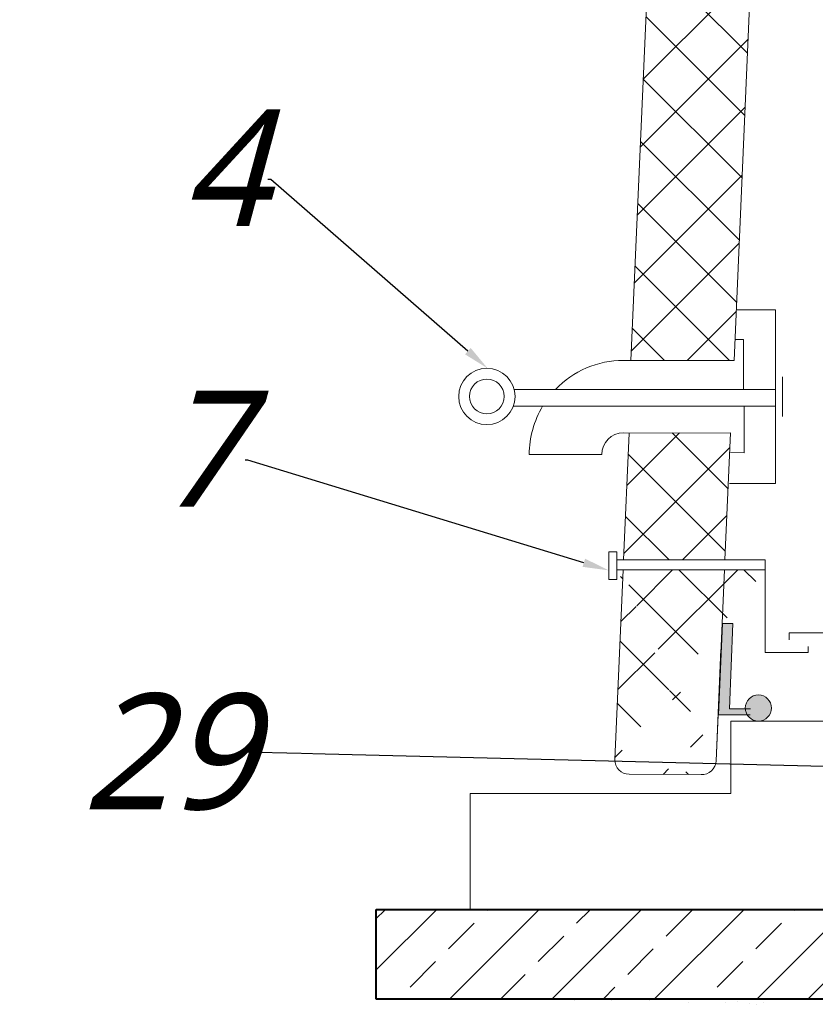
# Model space of a CAD drawing. Extents: x 8447392 to 8536225, y 5996969 to 6031026.
# Tile 8 of 37: x 8451196 to 8451745, y 6006927 to 6007607. Entities that reach past the tile are written whole.
import ezdxf
from ezdxf import colors
from ezdxf.entities.mleader import LeaderData, LeaderLine
from ezdxf.math import Vec2, Vec3

# ---------------------------------------------------------------- set-up
doc = ezdxf.new("R2010")
doc.units = 0
doc.header["$MEASUREMENT"] = 0
for name, color, linetype, lineweight in [('A_LINIA CIENKA', 250, 'CONTINUOUS', 9), ('A_LINIA GRUBA', 250, 'CONTINUOUS', 40), ('A_OPISY', 251, 'CONTINUOUS', 9), ('CIENKIE', 7, 'CONTINUOUS', 5), ('GRUBE', 7, 'CONTINUOUS', 20), ('NIEWIDKA', 7, 'CONTINUOUS', 20)]:
    doc.layers.add(name, color=color, linetype=linetype, lineweight=lineweight)
doc.styles.add('TrembuchetMS', font='trebuc.ttf')

# ---------------------------------------------------------------- blocks, each defined once
blk = doc.blocks.new('USZCZ')
at = {"layer": 'NIEWIDKA', "ltscale": 0.5}
for points in [[(9.84, 63.24), (2.75, 63.24), (0, 0), (19.86, -0.01, -0.123443), (18.5, 4.16), (7.57, 4.16)], [(18.48, 4.78, 1), (36.53, 4.78, 1)]]:
    blk.add_hatch(color=256, dxfattribs=at).paths.add_polyline_path(points)
for p, q in [((0, 0), (2.75, 63.24)), ((2.75, 63.24), (9.84, 63.24)), ((9.84, 63.24), (7.57, 4.16)), ((21.82, -0.01), (0, 0)), ((7.57, 4.16), (22.17, 4.16))]:
    blk.add_line(p, q, dxfattribs=at)
blk.add_circle((27.51, 4.78), 9.02, dxfattribs=at)

msp = doc.modelspace()

# ---------------------------------------------------------------- hatches: boundary and pattern name
at = {"layer": 'A_LINIA CIENKA', "linetype": 'ByBlock', "ltscale": 10}
h = msp.add_hatch(dxfattribs=at)
h.set_pattern_fill('ANSI33', color=256, scale=200, style=0)
h.set_pattern_definition([(45, (8423507.983, 5743126.545), (-35.355339, 35.355339), []), (45, (8423543.34, 5743126.545), (-35.355339, 35.355339), [25, -12.5])])
h.paths.add_polyline_path([(8452596.66311, 6006993.05855), (8452274.46311, 6006993.05855), (8452274.46311, 6006923.26384), (8452596.66311, 6006923.26384)])
h.paths.add_polyline_path([(8453296.13112, 6006993.05855), (8452876.66311, 6006993.05855), (8452876.66311, 6006923.26384), (8453296.13112, 6006923.26384)])
h.paths.add_polyline_path([(8451441.8825, 6006993.05855), (8451918.86311, 6006993.05855), (8451918.86311, 6006931.11869), (8451441.8825, 6006931.11869)])
h.paths.add_polyline_path([(8452274.46311, 6006582.16151), (8452459.80542, 6006582.16151), (8452459.80542, 6005323.26384), (8452274.46311, 6005176.40825)])
h.paths.add_polyline_path([(8452274.46311, 6006923.26384), (8452459.80542, 6006923.26384), (8452459.80542, 6006582.16151), (8452274.46311, 6006582.16151)])
h.paths.add_polyline_path([(8451733.5208, 6006923.26384), (8451918.86311, 6006923.26384), (8451918.86311, 6006582.16151), (8451733.5208, 6006582.16151)])
h.paths.add_polyline_path([(8451733.5208, 6006582.16151), (8451918.86311, 6006582.16151), (8451918.86311, 6005176.40825), (8451733.5208, 6005323.26384)])
at = {"layer": 'CIENKIE', "ltscale": 0.5}
h = msp.add_hatch(dxfattribs=at)
h.set_pattern_fill('ANSI37', color=256, scale=10, style=0)
h.set_pattern_definition([(135, (8454836.663, 6003413.06), (22.45064, 22.45064), []), (45, (8454836.663, 6003413.06), (22.45064, -22.45064), [])])
h.paths.add_polyline_path([(8451616.46919, 6007322.00541), (8451686.46151, 6007322.07586), (8451682.61599, 6007234.32562), (8451612.63259, 6007234.32562)])
h.paths.add_polyline_path([(8451761.25667, 6008443.37094), (8452950.95221, 6008443.37094, -0.401435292), (8453050.8562, 6008347.75194), (8453096.067, 6007316.7674), (8453105.65101, 6007098.38752, -0.427118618), (8453095.66063, 6007087.94907, 0.000010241), (8453095.66104, 6007087.94907), (8453045.61779, 6007087.94702, -0.401520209), (8453035.62687, 6007097.51144), (8453026.08122, 6007316.75436), (8452981.80496, 6008335.10843, 0.4015436), (8452941.84271, 6008373.37094), (8451770.81829, 6008373.37094, 0.401675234), (8451730.85526, 6008335.09031), (8451689.04397, 6007372.1764), (8451617.5615, 6007372.1764), (8451661.36367, 6008347.9957, -0.400727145)])
edge = h.paths.add_edge_path()
edge.add_line((8451682.31825, 6007227.53142), (8451676.5402, 6007095.68297))
edge.add_line((8451608.11192, 6007227.53142), (8451710.40006, 6007227.53142))
edge.add_line((8451606.59912, 6007096.4394), (8451612.3353, 6007227.53142))
edge.add_line((8451666.11541, 6007086.13018), (8451616.54705, 6007086.3876))
edge.add_arc((8451616.59898, 6007096.38746), 10, 179.70245142, 269.70245142, ccw=False)
edge.add_arc((8451666.54979, 6007096.12074), 10, 267.51044708, 357.49094603, ccw=False)

# ---------------------------------------------------------------- linework, layer by layer
at = {"layer": 'A_LINIA GRUBA', "linetype": 'ByBlock'}
for p, q in [((8451441.8825, 6006931.11869), (8451441.8825, 6006993.05855)), ((8451441.8825, 6006993.05855), (8453296.13112, 6006993.05855)), ((8451918.86311, 6006931.11869), (8451441.8825, 6006931.11869)), ((8451578.76414, 6006930.00458), (8451578.76414, 6006930.00458)), ((8451604.34504, 6006930.12728), (8451604.34504, 6006930.12728)), ((8451630.52095, 6006929.7934), (8451630.52095, 6006929.7934)), ((8451657.52988, 6006928.82032), (8451657.52988, 6006928.82032)), ((8451677.82143, 6006931.02694), (8451677.82143, 6006931.02694)), ((8451683.11078, 6006928.94301), (8451683.11078, 6006928.94301)), ((8451691.40422, 6006929.23873), (8451691.40422, 6006929.23873)), ((8451699.53407, 6006928.16841), (8451699.53407, 6006928.16841)), ((8451709.28669, 6006928.60913), (8451709.28669, 6006928.60913)), ((8451704.73915, 6006927.48315), (8451704.73915, 6006927.48315))]:
    msp.add_line(p, q, dxfattribs=at)
at = {"layer": 'GRUBE', "ltscale": 0.5}
for p, q in [((8451717.5615, 6007407.1764), (8451690.72532, 6007407.1764)), ((8451717.5615, 6007287.1764), (8451717.5615, 6007407.1764)), ((8451689.76467, 6007386.63347), (8451695.52869, 6007386.63347)), ((8451695.52869, 6007386.63347), (8451695.52869, 6007352.08802)), ((8451612.5615, 6007372.1764), (8451617.5615, 6007372.1764)), ((8451617.5615, 6007372.1764), (8451689.04397, 6007372.1764)), ((8451722.42735, 6007360.72438), (8451722.42735, 6007333.3759)), ((8451687.84333, 6007352.08802), (8451537.13401, 6007352.08802)), ((8451695.52869, 6007352.08802), (8451687.84333, 6007352.08802)), ((8451695.52869, 6007352.08802), (8451717.5615, 6007352.08802)), ((8451717.5615, 6007340.57286), (8451536.53835, 6007340.57286)), ((8451696.00899, 6007340.57286), (8451696.00899, 6007308.42639)), ((8451612.5615, 6007322.1764), (8451616.46919, 6007322.00541)), ((8451616.46919, 6007322.00541), (8451686.46151, 6007322.07586)), ((8451696.00899, 6007308.42639), (8451686.53519, 6007308.65767)), ((8451547.5615, 6007307.1764), (8451597.5615, 6007307.1764)), ((8451685.82565, 6007287.25187), (8451717.5615, 6007287.1764)), ((8451602.44421, 6007239.98747), (8451602.44421, 6007220.73719)), ((8451608.11192, 6007239.98747), (8451602.44421, 6007239.98747)), ((8451608.11192, 6007234.32562), (8451608.11192, 6007239.98747)), ((8451710.39688, 6007234.32562), (8451608.11192, 6007234.32562)), ((8451608.11192, 6007234.32562), (8451608.11192, 6007227.53142)), ((8451710.42681, 6007170.50073), (8451710.39355, 6007234.32562)), ((8451608.11192, 6007227.53142), (8451710.40006, 6007227.53142)), ((8451608.11192, 6007220.73719), (8451608.11192, 6007227.53142)), ((8451602.44421, 6007220.73719), (8451608.11192, 6007220.73719)), ((8451726.90402, 6007184.00766), (8451726.90402, 6007179.11364)), ((8451759.60921, 6007184.00766), (8451726.90402, 6007184.00766)), ((8451740.02408, 6007170.50073), (8451740.02408, 6007174.61994)), ((8451710.42681, 6007170.50073), (8451740.02408, 6007170.50073))]:
    msp.add_line(p, q, dxfattribs=at)
for radius in [19.44942, 12.00834]:
    msp.add_circle((8451518.28569, 6007347.29003), radius, dxfattribs=at)
for radius, start, end in [(65, 90, 136.2947981), (65, 149.08327617, 180), (15, 90, 180)]:
    msp.add_arc((8451612.5615, 6007307.1764), radius, start, end, dxfattribs=at)
at = {"layer": 'NIEWIDKA', "ltscale": 0.5}
for p, q in [((8451617.5615, 6007372.1764), (8451661.35105, 6008347.71466)), ((8451730.85664, 6008335.12203), (8451689.04397, 6007372.1764)), ((8451616.46919, 6007322.00541), (8451612.63259, 6007234.32562)), ((8451686.46151, 6007322.07586), (8451682.61599, 6007234.32562)), ((8451606.59912, 6007096.4394), (8451612.3353, 6007227.53142)), ((8451682.31825, 6007227.53142), (8451676.5402, 6007095.68297)), ((8451676.5402, 6007095.68297), (8451679.90786, 6007172.52914)), ((8451676.5402, 6007095.68297), (8451679.90786, 6007172.52914)), ((8451686.66311, 6007073.05855), (8451686.66311, 6007123.05855)), ((8451686.66311, 6007123.05855), (8451836.66311, 6007123.05855)), ((8451666.11541, 6007086.13018), (8451616.54705, 6007086.3876)), ((8451666.11541, 6007086.13018), (8451616.54705, 6007086.3876)), ((8451506.66311, 6006993.05855), (8451506.66311, 6007073.05855)), ((8451506.66311, 6007073.05855), (8451686.66311, 6007073.05855)), ((8451826.66311, 6006993.05855), (8451506.66311, 6006993.05855))]:
    msp.add_line(p, q, dxfattribs=at)
for centre, start, end in [((8451616.59898, 6007096.38746), 179.7024514, 269.7024514), ((8451666.54979, 6007096.12074), 267.5104471, 357.49094602), ((8451666.54979, 6007096.12074), 267.5104471, 357.49094602)]:
    msp.add_arc(centre, 10, start, end, dxfattribs=at)

# ---------------------------------------------------------------- block references
at = {"layer": 'GRUBE', "ltscale": 0.5}
msp.add_blockref('USZCZ', (8451678.22403, 6007127.30443), dxfattribs=at)

# ---------------------------------------------------------------- leaders
at = {"layer": 'A_OPISY', "lineweight": 9}
ml = msp.add_multileader_mtext('Standard', dxfattribs=at)
ml.set_content('\\A1;{\\fTrebuchet MS|b0|i1|c238|p34;4}', color=256, style='TrembuchetMS')
ml.set_leader_properties(color=256)
ml.build(insert=Vec2(0, 0))
ml.multileader.update_dxf_attribs({"dogleg_length": 2, "arrow_head_size": 18})
ctx = ml.context
ctx.base_point, ctx.char_height, ctx.arrow_head_size, ctx.landing_gap_size, ctx.plane_origin = Vec3(8451310.7477, 6007497.04577), 80, 18, 0.02286, Vec3(8451077.66719, 6005181.96721)
ctx.text_align_type = 2
notes = []
notes.append((ctx, [(0, (1, 1, 0), (8451369.14359, 6007497.04577), (-1, 0), 2, [(0, [(8451518.73721, 6007366.72843)], 0, [])])]))
ctx.mtext.insert, ctx.mtext.alignment, ctx.mtext.line_spacing_factor, ctx.mtext.line_spacing_style, ctx.mtext.flow_direction = Vec3(8451367.12073, 6007545.04577), 3, 0.4, 2, 5
ml = msp.add_multileader_mtext('Standard', dxfattribs=at)
ml.set_content('\\A1;{\\fTrebuchet MS|b0|i1|c238|p34;7}', color=256, style='TrembuchetMS')
ml.set_leader_properties(color=256)
ml.build(insert=Vec2(0, 0))
ml.multileader.update_dxf_attribs({"dogleg_length": 2, "arrow_head_size": 18})
ctx = ml.context
ctx.base_point, ctx.char_height, ctx.arrow_head_size, ctx.landing_gap_size, ctx.plane_origin = Vec3(8451293.44668, 6007303.198), 80, 18, 0.02286, Vec3(8451099.95376, 6004811.66722)
ctx.text_align_type = 2
notes.append((ctx, [(0, (1, 1, 0), (8451353.35098, 6007303.198), (-1, 0), 2, [(0, [(8451602.44421, 6007227.15395)], 0, [])])]))
ctx.mtext.insert, ctx.mtext.alignment, ctx.mtext.line_spacing_factor, ctx.mtext.line_spacing_style, ctx.mtext.flow_direction = Vec3(8451351.32812, 6007351.198), 3, 0.4, 2, 5
for ctx, leaders in notes:
    for number, flags, end, landing, length, lines in leaders:
        leader = LeaderData()
        leader.index, (leader.has_last_leader_line, leader.has_dogleg_vector, leader.attachment_direction) = number, flags
        leader.last_leader_point, leader.dogleg_vector, leader.dogleg_length = Vec3(end), Vec3(landing), length
        for number, points, colour, breaks in lines:
            line = LeaderLine()
            line.index, line.vertices, line.color, line.breaks = number, Vec3.list(points), colors.encode_raw_color(colour), breaks
            leader.lines.append(line)
        ctx.leaders.append(leader)

# ---------------------------------------------------------------- next in the draw order: leaders
ml = msp.add_multileader_mtext('Standard', dxfattribs=at)
ml.set_content('\\A1;{\\fTrebuchet MS|b0|i1|c238|p34;29}', color=256, style='TrembuchetMS')
ml.set_leader_properties(color=256)
ml.build(insert=Vec2(0, 0))
ml.multileader.update_dxf_attribs({"dogleg_length": 2, "arrow_head_size": 18})
ctx = ml.context
ctx.base_point, ctx.char_height, ctx.arrow_head_size, ctx.landing_gap_size, ctx.plane_origin = Vec3(8451245.20032, 6007101.48579), 80, 18, 0.02286, Vec3(8450859.51914, 6006053.05618)
ctx.text_align_type = 2
notes = []
notes.append((ctx, [(1, (1, 1, 0), (8451360.16186, 6007101.48579), (-1, 0), 2, [(0, [(8451981.50316, 6007085.90298)], 0, [])])]))
ctx.mtext.insert, ctx.mtext.alignment, ctx.mtext.line_spacing_factor, ctx.mtext.line_spacing_style, ctx.mtext.flow_direction = Vec3(8451358.139, 6007142.15919), 3, 0.4, 2, 5
ctx.mtext.has_bg_fill, ctx.mtext.bg_color, ctx.mtext.bg_scale_factor, ctx.mtext.bg_transparency, ctx.mtext.use_window_bg_color = 1, -1023410167, 1.5, 0, 1
for ctx, leaders in notes:
    for number, flags, end, landing, length, lines in leaders:
        leader = LeaderData()
        leader.index, (leader.has_last_leader_line, leader.has_dogleg_vector, leader.attachment_direction) = number, flags
        leader.last_leader_point, leader.dogleg_vector, leader.dogleg_length = Vec3(end), Vec3(landing), length
        for number, points, colour, breaks in lines:
            line = LeaderLine()
            line.index, line.vertices, line.color, line.breaks = number, Vec3.list(points), colors.encode_raw_color(colour), breaks
            leader.lines.append(line)
        ctx.leaders.append(leader)

doc.saveas('drawing.dxf')
